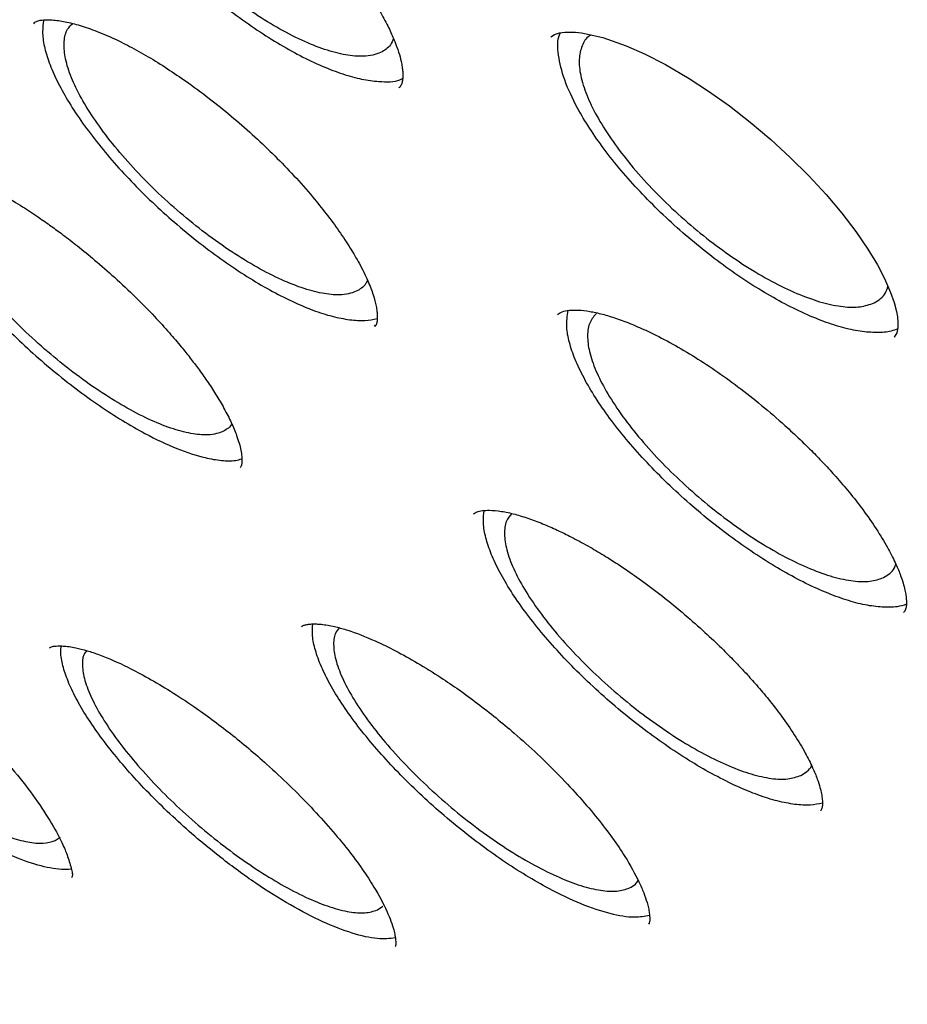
# Model space of a CAD drawing. Header units: millimetres. Extents: x 8 to 1577, y 12 to 2534.
# Tile 16 of 65: x 1340.84 to 1347.58, y 861.68 to 869.16. Entities that reach past the tile are written whole.
import ezdxf

# ---------------------------------------------------------------- set-up
doc = ezdxf.new("R2010")
doc.units = ezdxf.units.MM

msp = doc.modelspace()

# ---------------------------------------------------------------- linework, layer by layer
at = {"color": 7, "linetype": 'Continuous', "lineweight": 30}
for p, q in [((1340.9512, 869.1292), (1340.9487, 869.1258)), ((1343.7208, 868.6396), (1343.7246, 868.6458)), ((1343.5333, 866.8309), (1343.539, 866.8384)), ((1341.1083, 862.9243), (1341.1469, 862.9497)), ((1343.5569, 862.3979), (1343.599, 862.4258))]:
    msp.add_line(p, q, dxfattribs=at)
at = {"color": 7, "linetype": 'Continuous', "lineweight": 30, "flags": 128}
msp.add_lwpolyline([(1344.8748, 869.029), (1344.9016, 869.0466), (1344.9409, 869.058), (1344.982, 869.0633), (1345.0204, 869.0645), (1345.0617, 869.0626), (1345.108, 869.0575), (1345.2693, 869.022), (1345.4473, 868.9601), (1345.5853, 868.8997), (1345.7451, 868.8184), (1345.9258, 868.7129), (1346.0739, 868.6162), (1346.2312, 868.5036), (1346.3901, 868.3795), (1346.545, 868.2483), (1346.6939, 868.1119), (1346.8348, 867.972), (1346.9657, 867.8306), (1347.0848, 867.6896), (1347.1908, 867.5507), (1347.2828, 867.4159), (1347.3553, 867.2955), (1347.4086, 867.194), (1347.4557, 867.087), (1347.4829, 867.0097), (1347.5006, 866.9425), (1347.508, 866.9007), (1347.5119, 866.8591), (1347.5111, 866.8172), (1347.5037, 866.7793), (1347.4841, 866.7469), (1347.4841, 866.7469)], dxfattribs=at)
at = {"color": 7, "linetype": 'Continuous', "lineweight": 30}
for points, knots in [([(1306.8673, 905.2527), (1306.8165, 905.2035), (1306.7202, 905.11), (1306.5984, 904.9812), (1306.5022, 904.8743), (1306.4215, 904.7803), (1306.3533, 904.6975), (1306.2936, 904.6224), (1306.2373, 904.549), (1306.183, 904.4758), (1306.1281, 904.3992), (1306.0705, 904.3159), (1306.0114, 904.2267), (1305.9554, 904.1384), (1305.907, 904.059), (1305.8663, 903.9898), (1305.8289, 903.9244), (1305.7872, 903.8492), (1305.7376, 903.7558), (1305.68, 903.6418), (1305.6213, 903.5185), (1305.5644, 903.391), (1305.5118, 903.2652), (1305.4553, 903.1212), (1305.3972, 902.9606), (1305.3399, 902.7857), (1305.2916, 902.623), (1305.2503, 902.4702), (1305.2139, 902.3228), (1305.1807, 902.1744), (1305.15, 902.0219), (1305.1229, 901.8709), (1305.0984, 901.7164), (1305.0761, 901.5549), (1305.0551, 901.3748), (1305.0365, 901.1755), (1305.0227, 900.9762), (1305.0138, 900.789), (1305.0091, 900.6267), (1305.007, 900.4819), (1305.007, 900.3551), (1305.0082, 900.244), (1305.0107, 900.1201), (1305.0155, 899.9708), (1305.0244, 899.7861), (1305.0393, 899.5549), (1305.0635, 899.2706), (1305.1015, 898.9258), (1305.1541, 898.542), (1305.2099, 898.2029), (1305.2621, 897.9207), (1305.3032, 897.7137), (1305.3452, 897.5138), (1305.3857, 897.3317), (1305.4228, 897.1717), (1305.4558, 897.0344), (1305.484, 896.9202), (1305.5069, 896.8294), (1305.5248, 896.7597), (1305.5411, 896.6974), (1305.5596, 896.627), (1305.5841, 896.5354), (1305.6153, 896.4211), (1305.6553, 896.278), (1305.7048, 896.1059), (1305.7622, 895.9124), (1305.8235, 895.7124), (1305.886, 895.515), (1305.9742, 895.2436), (1306.0898, 894.9032), (1306.2346, 894.4983), (1306.3814, 894.1062), (1306.5368, 893.7083), (1306.7079, 893.2873), (1306.9003, 892.8328), (1307.1155, 892.3442), (1307.3567, 891.8183), (1307.6075, 891.2928), (1307.8628, 890.7764), (1308.1102, 890.2916), (1308.3568, 889.8219), (1308.5969, 889.3763), (1308.828, 888.9576), (1309.0478, 888.5675), (1309.2275, 888.2545), (1309.3688, 888.0115), (1309.4738, 887.8327), (1309.5672, 887.6749), (1309.6451, 887.5441), (1309.7051, 887.4439), (1309.7553, 887.3605), (1309.8067, 887.2752), (1309.8706, 887.1698), (1309.9527, 887.035), (1310.0543, 886.8693), (1310.1766, 886.6714), (1310.3184, 886.444), (1310.4803, 886.187), (1310.6606, 885.9041), (1310.9409, 885.4695), (1311.3193, 884.8946), (1311.8276, 884.143), (1312.3752, 883.3561), (1312.9628, 882.5357), (1313.6096, 881.6571), (1314.3194, 880.7205), (1315.0975, 879.7254), (1315.8889, 878.7426), (1316.6932, 877.772), (1317.5087, 876.8148), (1318.3835, 875.8152), (1319.3228, 874.7722), (1320.3318, 873.6857), (1321.3604, 872.611), (1322.4131, 871.5436), (1323.4883, 870.4854), (1324.5842, 869.439), (1325.6922, 868.4125), (1326.8105, 867.4079), (1327.8592, 866.4948), (1328.8414, 865.664), (1329.7612, 864.906), (1330.7022, 864.1518), (1331.6632, 863.4033), (1332.6059, 862.6908), (1333.5201, 862.0202), (1334.3925, 861.3987), (1335.2462, 860.8085), (1335.9285, 860.3509), (1336.4466, 860.0112), (1336.8073, 859.7781), (1337.1631, 859.5514), (1337.5056, 859.3362), (1337.8213, 859.1408), (1338.0967, 858.9725), (1338.3149, 858.8406), (1338.4818, 858.7406), (1338.6119, 858.6631), (1338.7426, 858.5857), (1338.8936, 858.4969), (1339.0746, 858.3912), (1339.2833, 858.2705), (1339.5147, 858.1381), (1339.7654, 857.9965), (1340.0753, 857.8237), (1340.4496, 857.6186), (1340.8931, 857.3814), (1341.3684, 857.1337), (1341.8745, 856.8776), (1342.4231, 856.6092), (1342.987, 856.3438), (1343.5405, 856.0942), (1344.0468, 855.8753), (1344.5071, 855.6845), (1344.9226, 855.5192), (1345.2947, 855.3769), (1345.6359, 855.2513), (1345.9616, 855.1359), (1346.2883, 855.0246), (1346.6211, 854.9163), (1346.9617, 854.8107), (1347.2298, 854.7321), (1347.4191, 854.6788), (1347.5228, 854.6502), (1347.6114, 854.6262), (1347.6851, 854.6065), (1347.7456, 854.5906), (1347.8035, 854.5755), (1347.8703, 854.5584), (1347.9658, 854.5342), (1348.0947, 854.5023), (1348.2601, 854.4628), (1348.4554, 854.4183), (1348.6793, 854.3699), (1348.961, 854.313), (1349.2784, 854.2551), (1349.6102, 854.202), (1349.9085, 854.1608), (1350.1745, 854.1294), (1350.4094, 854.1061), (1350.6135, 854.0893), (1350.7917, 854.0774), (1350.948, 854.0691), (1351.0877, 854.0635), (1351.2162, 854.0598), (1351.345, 854.0575), (1351.4855, 854.0567), (1351.6438, 854.0581), (1351.82, 854.0626), (1352.0449, 854.0725), (1352.3165, 854.0918), (1352.6324, 854.1255), (1352.96, 854.1735), (1353.2959, 854.2379), (1353.587, 854.3084), (1353.834, 854.3792), (1354.0271, 854.4414), (1354.203, 854.5043), (1354.3572, 854.5645), (1354.4926, 854.6215), (1354.6732, 854.7027), (1354.9071, 854.819), (1355.1328, 854.9483), (1355.293, 855.0491), (1355.3841, 855.1092), (1355.4568, 855.1592), (1355.5201, 855.2039), (1355.583, 855.2496), (1355.6573, 855.3054), (1355.7269, 855.3596), (1355.786, 855.4071), (1355.8299, 855.4433), (1355.868, 855.4752), (1355.9014, 855.5036), (1355.936, 855.5336), (1355.9817, 855.5738), (1356.0457, 855.6315), (1356.1299, 855.7103), (1356.2316, 855.8094), (1356.3036, 855.8845), (1356.3427, 855.9253)], [0, 0, 0, 0, 0.0037612, 0.0071325, 0.010107, 0.0126216, 0.0146703, 0.0165237, 0.0183593, 0.0202922, 0.0221271, 0.0242578, 0.0266634, 0.0289199, 0.0308594, 0.0324824, 0.0338915, 0.0354563, 0.0378364, 0.0405522, 0.0435739, 0.0465749, 0.0494647, 0.0522435, 0.0563858, 0.0602464, 0.0638156, 0.0670119, 0.0701336, 0.0732715, 0.0764258, 0.0797207, 0.0826672, 0.0859454, 0.089555, 0.0934958, 0.0977609, 0.1011933, 0.1042697, 0.1069905, 0.1093558, 0.1113659, 0.1131681, 0.1162293, 0.1195918, 0.1232554, 0.1287259, 0.1347591, 0.1413544, 0.1485111, 0.1519068, 0.1554125, 0.158735, 0.1616796, 0.1642466, 0.1664363, 0.1682487, 0.169684, 0.1707424, 0.1715448, 0.1726326, 0.1740709, 0.1758596, 0.1779986, 0.1807559, 0.1838547, 0.1869237, 0.1899175, 0.1928361, 0.1991899, 0.2051561, 0.2107353, 0.21633, 0.2223797, 0.2287643, 0.2355876, 0.2428494, 0.2505494, 0.2571069, 0.2637725, 0.2700162, 0.2758033, 0.2813764, 0.286449, 0.2910213, 0.2935247, 0.2958481, 0.2979239, 0.2996026, 0.3008786, 0.3017705, 0.3028024, 0.3041496, 0.3058119, 0.3079608, 0.3104772, 0.3133609, 0.3166119, 0.32023, 0.324065, 0.3330153, 0.3418308, 0.3521492, 0.3622765, 0.3722132, 0.3845875, 0.3967737, 0.4088324, 0.4207637, 0.4325677, 0.4442448, 0.4579126, 0.4715784, 0.4852431, 0.4989076, 0.5128207, 0.5267343, 0.5406485, 0.5545636, 0.5684798, 0.5795193, 0.5907973, 0.6023141, 0.6140701, 0.626066, 0.6369469, 0.6477322, 0.6582901, 0.6686206, 0.6731849, 0.6777033, 0.6821759, 0.6865992, 0.6906609, 0.6941574, 0.6970886, 0.6989913, 0.7005465, 0.7020732, 0.7040071, 0.7063509, 0.7090519, 0.712072, 0.7153202, 0.7187966, 0.7241588, 0.7299871, 0.7362819, 0.7430435, 0.7502641, 0.7584749, 0.7661201, 0.7731991, 0.7797114, 0.7856566, 0.7910342, 0.7958441, 0.8005921, 0.8054121, 0.8104062, 0.8155747, 0.8209177, 0.8227558, 0.8243703, 0.825754, 0.8269068, 0.8278287, 0.8286016, 0.8296328, 0.8309777, 0.8331139, 0.8357463, 0.8388751, 0.8425007, 0.8466133, 0.8526963, 0.8582923, 0.8634009, 0.8680217, 0.8721542, 0.875798, 0.8789117, 0.8817373, 0.884285, 0.8865547, 0.8888187, 0.8914116, 0.8943735, 0.8977047, 0.9014056, 0.9072819, 0.913569, 0.9202219, 0.9272412, 0.9345743, 0.9389708, 0.9433168, 0.9472667, 0.9507727, 0.9538342, 0.9566487, 0.9634253, 0.9704035, 0.9730075, 0.9752887, 0.9772005, 0.9784381, 0.9800141, 0.9819288, 0.9840733, 0.9853575, 0.9864916, 0.9874755, 0.9883091, 0.9890629, 0.9901212, 0.991834, 0.9940511, 0.9967728, 1, 1, 1, 1]), ([(1307.8271, 903.1029), (1307.8844, 903.1495), (1308.0032, 903.2462), (1308.197, 903.3793), (1308.4052, 903.5055), (1308.6239, 903.6202), (1308.8528, 903.7239), (1309.0919, 903.8164), (1309.3409, 903.8977), (1309.5999, 903.9678), (1309.8686, 904.0268), (1310.147, 904.0746), (1310.435, 904.1113), (1310.7326, 904.1367), (1311.0396, 904.151), (1311.3559, 904.1541), (1311.6815, 904.146), (1312.0161, 904.1266), (1312.3597, 904.096), (1312.712, 904.0542), (1313.073, 904.001), (1313.4425, 903.9367), (1313.8203, 903.8611), (1314.2062, 903.7743), (1314.6, 903.6762), (1315.0016, 903.567), (1315.4108, 903.4467), (1315.8273, 903.3153), (1316.2509, 903.1728), (1316.6816, 903.0194), (1317.1189, 902.855), (1317.5628, 902.6798), (1318.0131, 902.4939), (1318.4694, 902.2972), (1318.9315, 902.0899), (1319.3994, 901.8721), (1319.8726, 901.6439), (1320.351, 901.4053), (1320.8344, 901.1566), (1321.3225, 900.8978), (1321.8151, 900.629), (1322.312, 900.3504), (1322.8128, 900.062), (1323.3174, 899.7641), (1323.8256, 899.4567), (1324.337, 899.1401), (1324.8515, 898.8142), (1325.3688, 898.4794), (1325.8886, 898.1358), (1326.4108, 897.7834), (1326.9349, 897.4226), (1327.4609, 897.0534), (1327.9885, 896.676), (1328.5173, 896.2907), (1329.0472, 895.8975), (1329.5779, 895.4967), (1330.1091, 895.0885), (1330.6407, 894.673), (1331.1722, 894.2505), (1331.7036, 893.8211), (1332.2345, 893.3851), (1332.7648, 892.9426), (1333.294, 892.4939), (1333.822, 892.0391), (1334.3486, 891.5786), (1334.8735, 891.1124), (1335.3964, 890.6409), (1335.9172, 890.1642), (1336.4354, 889.6826), (1336.951, 889.1963), (1337.4637, 888.7055), (1337.9731, 888.2105), (1338.4792, 887.7115), (1338.9816, 887.2087), (1339.4801, 886.7023), (1339.9745, 886.1927), (1340.4645, 885.68), (1340.95, 885.1644), (1341.4306, 884.6463), (1341.9062, 884.1259), (1342.3765, 883.6034), (1342.8413, 883.0791), (1343.3004, 882.5531), (1343.7536, 882.0259), (1344.2006, 881.4975), (1344.6413, 880.9683), (1345.0754, 880.4385), (1345.5028, 879.9083), (1345.9232, 879.3781), (1346.3365, 878.848), (1346.7424, 878.3183), (1347.1408, 877.7893), (1347.5314, 877.2612), (1347.9141, 876.7343), (1348.2887, 876.2087), (1348.6551, 875.6849), (1349.013, 875.1629), (1349.3623, 874.6431), (1349.7028, 874.1257), (1350.0344, 873.611), (1350.3569, 873.0991), (1350.6701, 872.5904), (1350.974, 872.0851), (1351.2683, 871.5834), (1351.553, 871.0856), (1351.8278, 870.5919), (1352.0928, 870.1026), (1352.3477, 869.6178), (1352.5924, 869.1378), (1352.8268, 868.6629), (1353.0508, 868.1933), (1353.2644, 867.7291), (1353.4673, 867.2707), (1353.6596, 866.8183), (1353.8411, 866.372), (1354.0118, 865.9322), (1354.1716, 865.4989), (1354.3203, 865.0725), (1354.4581, 864.6531), (1354.5847, 864.241), (1354.7002, 863.8363), (1354.8045, 863.4392), (1354.8975, 863.05), (1354.9794, 862.6688), (1355.0499, 862.2959), (1355.1092, 861.9313), (1355.1572, 861.5753), (1355.1939, 861.2281), (1355.2193, 860.8898), (1355.2335, 860.5605), (1355.2365, 860.2404), (1355.2282, 859.9297), (1355.2087, 859.6284), (1355.1781, 859.3366), (1355.1364, 859.0546), (1355.0836, 858.7822), (1355.0197, 858.5197), (1354.9448, 858.267), (1354.8588, 858.0243), (1354.7618, 857.7915), (1354.6537, 857.5689), (1354.5346, 857.3561), (1354.4038, 857.1541), (1354.2854, 856.9902), (1354.2063, 856.8979), (1354.1785, 856.8654)], [0, 0, 0, 0, 0.0066712, 0.0138408, 0.0209964, 0.0281344, 0.0352527, 0.0423507, 0.049429, 0.056489, 0.0635328, 0.0705627, 0.0775809, 0.0845897, 0.0915911, 0.0985868, 0.1055785, 0.1125673, 0.1195544, 0.1265405, 0.1335264, 0.1405124, 0.1474989, 0.1544863, 0.1614749, 0.1684646, 0.1754558, 0.1824484, 0.1894425, 0.1964381, 0.2034351, 0.2104336, 0.2174334, 0.2244346, 0.2314371, 0.2384408, 0.2454456, 0.2524516, 0.2594586, 0.2664666, 0.2734756, 0.2804854, 0.2874961, 0.2945075, 0.3015197, 0.3085325, 0.315546, 0.3225601, 0.3295748, 0.33659, 0.3436057, 0.3506219, 0.3576385, 0.3646555, 0.3716728, 0.3786906, 0.3857086, 0.392727, 0.3997456, 0.4067645, 0.4137836, 0.4208029, 0.4278225, 0.4348422, 0.441862, 0.448882, 0.4559021, 0.4629224, 0.4699427, 0.4769631, 0.4839835, 0.491004, 0.4980246, 0.5050451, 0.5120657, 0.5190862, 0.5261067, 0.5331271, 0.5401475, 0.5471678, 0.554188, 0.5612081, 0.568228, 0.5752478, 0.5822675, 0.5892869, 0.5963062, 0.6033253, 0.6103441, 0.6173626, 0.6243809, 0.6313988, 0.6384165, 0.6454337, 0.6524506, 0.6594671, 0.6664832, 0.6734988, 0.6805138, 0.6875284, 0.6945424, 0.7015557, 0.7085684, 0.7155805, 0.7225917, 0.7296022, 0.7366119, 0.7436207, 0.7506285, 0.7576354, 0.7646411, 0.7716458, 0.7786493, 0.7856515, 0.7926525, 0.7996521, 0.8066503, 0.813647, 0.8206423, 0.827636, 0.8346282, 0.8416188, 0.848608, 0.8555959, 0.8625824, 0.869568, 0.8765527, 0.8835371, 0.8905215, 0.8975065, 0.9044928, 0.9114814, 0.9184734, 0.9254703, 0.9324737, 0.9394856, 0.9465081, 0.9535435, 0.9605941, 0.967662, 0.9747491, 0.9818563, 0.9889838, 0.9961302, 1, 1, 1, 1]), ([(1307.6483, 902.5673), (1307.6245, 902.5395), (1307.5468, 902.449), (1307.4271, 902.2844), (1307.2889, 902.0741), (1307.1625, 901.8527), (1307.0471, 901.6209), (1306.9432, 901.3787), (1306.8507, 901.1261), (1306.7696, 900.8634), (1306.7001, 900.5905), (1306.6423, 900.3076), (1306.5961, 900.015), (1306.5617, 899.7127), (1306.5391, 899.4009), (1306.5282, 899.0799), (1306.5291, 898.7497), (1306.5418, 898.4107), (1306.5662, 898.063), (1306.6024, 897.7068), (1306.6502, 897.3422), (1306.7097, 896.9696), (1306.7808, 896.5889), (1306.8634, 896.2006), (1306.9575, 895.8046), (1307.063, 895.4013), (1307.1798, 894.9907), (1307.308, 894.5732), (1307.4473, 894.1488), (1307.5978, 893.7179), (1307.7593, 893.2804), (1307.9318, 892.8368), (1308.1152, 892.3871), (1308.3093, 891.9317), (1308.5142, 891.4705), (1308.7296, 891.004), (1308.9554, 890.5323), (1309.1917, 890.0556), (1309.4382, 889.5742), (1309.6948, 889.0882), (1309.9614, 888.5979), (1310.2379, 888.1035), (1310.5242, 887.6053), (1310.8201, 887.1034), (1311.1254, 886.5982), (1311.44, 886.0897), (1311.7638, 885.5784), (1312.0967, 885.0643), (1312.4384, 884.5478), (1312.7888, 884.0291), (1313.1477, 883.5085), (1313.515, 882.9861), (1313.8905, 882.4622), (1314.274, 881.9371), (1314.6653, 881.411), (1315.0643, 880.8842), (1315.4707, 880.3569), (1315.8843, 879.8293), (1316.3051, 879.3018), (1316.7327, 878.7745), (1317.167, 878.2477), (1317.6077, 877.7216), (1318.0547, 877.1966), (1318.5077, 876.6728), (1318.9666, 876.1504), (1319.4311, 875.6298), (1319.9009, 875.1112), (1320.376, 874.5948), (1320.8559, 874.0809), (1321.3406, 873.5697), (1321.8298, 873.0615), (1322.3232, 872.5564), (1322.8206, 872.0548), (1323.3219, 871.5569), (1323.8267, 871.0628), (1324.3348, 870.5729), (1324.8459, 870.0874), (1325.3599, 869.6064), (1325.8765, 869.1303), (1326.3955, 868.6592), (1326.9165, 868.1935), (1327.4394, 867.7332), (1327.9639, 867.2786), (1328.4897, 866.8299), (1329.0167, 866.3874), (1329.5445, 865.9512), (1330.0729, 865.5216), (1330.6018, 865.0988), (1331.1307, 864.6829), (1331.6595, 864.2741), (1332.1879, 863.8727), (1332.7157, 863.4789), (1333.2426, 863.0927), (1333.7684, 862.7145), (1334.2928, 862.3444), (1334.8156, 861.9825), (1335.3365, 861.629), (1335.8554, 861.2842), (1336.3718, 860.9481), (1336.8857, 860.6209), (1337.3968, 860.3028), (1337.9048, 859.994), (1338.4095, 859.6945), (1338.9107, 859.4046), (1339.4081, 859.1243), (1339.9016, 858.8537), (1340.3907, 858.5931), (1340.8755, 858.3426), (1341.3555, 858.1022), (1341.8307, 857.8721), (1342.3008, 857.6524), (1342.7655, 857.4432), (1343.2247, 857.2446), (1343.6782, 857.0567), (1344.1257, 856.8796), (1344.5671, 856.7134), (1345.0021, 856.5582), (1345.4305, 856.414), (1345.8523, 856.281), (1346.267, 856.1591), (1346.6747, 856.0486), (1347.0751, 855.9494), (1347.468, 855.8616), (1347.8532, 855.7853), (1348.2307, 855.7205), (1348.6001, 855.6673), (1348.9613, 855.6257), (1349.3141, 855.5958), (1349.6584, 855.5776), (1349.994, 855.5712), (1350.3207, 855.5766), (1350.6382, 855.5937), (1350.9465, 855.6227), (1351.2454, 855.6635), (1351.5345, 855.7161), (1351.8138, 855.7804), (1352.0831, 855.8564), (1352.3422, 855.9441), (1352.5908, 856.0433), (1352.829, 856.154), (1353.0565, 856.276), (1353.273, 856.4095), (1353.4719, 856.5476), (1353.5933, 856.6468), (1353.6503, 856.6934)], [0, 0, 0, 0, 0.003066, 0.009994, 0.01693, 0.023877, 0.030838, 0.037815, 0.04481, 0.051823, 0.058853, 0.065899, 0.072959, 0.080031, 0.087114, 0.094205, 0.101302, 0.108404, 0.11551, 0.122619, 0.129728, 0.136838, 0.143948, 0.151058, 0.158166, 0.165273, 0.172379, 0.179484, 0.186587, 0.193688, 0.200788, 0.207887, 0.214984, 0.222079, 0.229174, 0.236267, 0.243359, 0.250449, 0.257539, 0.264628, 0.271715, 0.278802, 0.285888, 0.292973, 0.300057, 0.307141, 0.314223, 0.321306, 0.328387, 0.335468, 0.342549, 0.349629, 0.356709, 0.363788, 0.370867, 0.377945, 0.385024, 0.392101, 0.399179, 0.406256, 0.413333, 0.42041, 0.427487, 0.434563, 0.44164, 0.448716, 0.455792, 0.462868, 0.469944, 0.47702, 0.484095, 0.491171, 0.498247, 0.505322, 0.512398, 0.519474, 0.526549, 0.533625, 0.540701, 0.547777, 0.554853, 0.561929, 0.569005, 0.576081, 0.583158, 0.590235, 0.597311, 0.604389, 0.611466, 0.618544, 0.625621, 0.6327, 0.639778, 0.646857, 0.653937, 0.661016, 0.668096, 0.675177, 0.682258, 0.68934, 0.696422, 0.703505, 0.710589, 0.717673, 0.724758, 0.731844, 0.738931, 0.746019, 0.753107, 0.760197, 0.767288, 0.77438, 0.781473, 0.788567, 0.795663, 0.802761, 0.809859, 0.816959, 0.824061, 0.831164, 0.838269, 0.845376, 0.852483, 0.859593, 0.866703, 0.873814, 0.880926, 0.888038, 0.895148, 0.902257, 0.909364, 0.916466, 0.923563, 0.930652, 0.937733, 0.944802, 0.951858, 0.958898, 0.965922, 0.972928, 0.979917, 0.986887, 0.993842, 1, 1, 1, 1]), ([(1341.1428, 870.9609), (1341.1504, 870.9669), (1341.1644, 870.978), (1341.1954, 870.9868), (1341.2301, 870.9916), (1341.2681, 870.993), (1341.3081, 870.9914), (1341.3619, 870.9857), (1341.4387, 870.9717), (1341.5516, 870.9405), (1341.6788, 870.8939), (1341.8217, 870.83), (1341.9757, 870.7499), (1342.1451, 870.6486), (1342.3309, 870.5239), (1342.5139, 870.3873), (1342.6814, 870.2497), (1342.8221, 870.1251), (1342.95, 870.0039), (1343.08, 869.8714), (1343.2031, 869.7351), (1343.3188, 869.5956), (1343.4226, 869.4588), (1343.5155, 869.3225), (1343.5914, 869.1967), (1343.649, 869.0869), (1343.6909, 868.9922), (1343.7202, 868.9104), (1343.7369, 868.8477), (1343.7458, 868.7998), (1343.7501, 868.7607), (1343.7508, 868.7248), (1343.748, 868.6932), (1343.7416, 868.6653), (1343.731, 868.6514), (1343.7252, 868.6439)], [0, 0, 0, 0, 0.036445, 0.067389, 0.092541, 0.11178, 0.128009, 0.143987, 0.175175, 0.206845, 0.244559, 0.277183, 0.313553, 0.353629, 0.392592, 0.437998, 0.475817, 0.506239, 0.535945, 0.567889, 0.604384, 0.635492, 0.669792, 0.70531, 0.738363, 0.768865, 0.79683, 0.823101, 0.849201, 0.866523, 0.883787, 0.903903, 0.930052, 0.962102, 1, 1, 1, 1]), ([(1341.2207, 870.9895), (1341.2169, 870.9792), (1341.2031, 870.9414), (1341.2038, 870.8573), (1341.2212, 870.7408), (1341.2638, 870.6088), (1341.3285, 870.4657), (1341.4135, 870.3137), (1341.5188, 870.155), (1341.6421, 869.9927), (1341.7806, 869.8294), (1341.9328, 869.6677), (1342.0959, 869.5109), (1342.2668, 869.3611), (1342.443, 869.2209), (1342.6213, 869.0932), (1342.7987, 868.9795), (1342.9721, 868.8822), (1343.1389, 868.803), (1343.296, 868.743), (1343.4415, 868.7023), (1343.5254, 868.6932), (1343.5676, 868.6887)], [0, 0, 0, 0, 0.019399, 0.071206, 0.122871, 0.174033, 0.225911, 0.27741, 0.328612, 0.38059, 0.431865, 0.483115, 0.535275, 0.586416, 0.637701, 0.690023, 0.741187, 0.792481, 0.844795, 0.896382, 0.947835, 1, 1, 1, 1]), ([(1343.5819, 868.9089), (1343.5626, 868.9014), (1343.5236, 868.8863), (1343.4372, 868.8769), (1343.3182, 868.8863), (1343.1606, 868.9276), (1342.9838, 868.9984), (1342.7959, 869.0955), (1342.599, 869.218), (1342.4022, 869.36), (1342.2074, 869.5202), (1342.0237, 869.6911), (1341.853, 869.8709), (1341.7032, 870.0514), (1341.5758, 870.2307), (1341.4766, 870.4005), (1341.4068, 870.559), (1341.3693, 870.6991), (1341.3656, 870.8185), (1341.3907, 870.9107), (1341.4325, 870.9491), (1341.4515, 870.9667)], [0, 0, 0, 0, 0.034354, 0.069092, 0.123586, 0.179662, 0.234164, 0.290247, 0.344739, 0.400811, 0.455279, 0.511325, 0.565765, 0.621783, 0.676205, 0.732203, 0.786623, 0.842621, 0.897056, 0.953072, 1, 1, 1, 1]), ([(1340.9451, 869.1316), (1340.9514, 869.1365), (1340.9632, 869.1458), (1340.9921, 869.1536), (1341.0284, 869.1579), (1341.0724, 869.1581), (1341.1209, 869.154), (1341.1873, 869.1437), (1341.2807, 869.1214), (1341.4119, 869.0771), (1341.5493, 869.0189), (1341.6925, 868.9475), (1341.8337, 868.8679), (1341.979, 868.7767), (1342.1356, 868.6695), (1342.2987, 868.5476), (1342.4673, 868.4104), (1342.627, 868.2699), (1342.7802, 868.124), (1342.9282, 867.9706), (1343.0582, 867.823), (1343.1716, 867.682), (1343.2674, 867.5517), (1343.3511, 867.4253), (1343.4258, 867.2979), (1343.4855, 867.1772), (1343.5273, 867.0682), (1343.5468, 866.9931), (1343.5547, 866.9425), (1343.5573, 866.9036), (1343.5558, 866.8723), (1343.5516, 866.8452), (1343.5425, 866.8326), (1343.5374, 866.8255)], [0, 0, 0, 0, 0.035641, 0.066983, 0.093854, 0.116045, 0.135709, 0.154852, 0.191535, 0.227218, 0.266077, 0.297571, 0.331032, 0.364177, 0.395813, 0.4356, 0.472832, 0.509551, 0.546211, 0.583285, 0.622862, 0.654366, 0.687422, 0.720843, 0.752345, 0.791257, 0.826782, 0.859917, 0.878779, 0.897366, 0.92271, 0.956983, 1, 1, 1, 1]), ([(1341.0222, 869.1563), (1341.0179, 869.1274), (1341.009, 869.0681), (1341.0236, 868.9585), (1341.0604, 868.8334), (1341.1203, 868.6956), (1341.2005, 868.5484), (1341.3014, 868.3932), (1341.4208, 868.2334), (1341.5558, 868.0715), (1341.705, 867.9101), (1341.866, 867.7522), (1342.0354, 867.6003), (1342.2106, 867.457), (1342.3888, 867.3252), (1342.5667, 867.2064), (1342.7411, 867.1032), (1342.9096, 867.0173), (1343.0691, 866.95), (1343.2174, 866.9015), (1343.3036, 866.8869), (1343.3468, 866.8796)], [0, 0, 0, 0, 0.050196, 0.102952, 0.155297, 0.2084, 0.260871, 0.31326, 0.366577, 0.418861, 0.47128, 0.524761, 0.577079, 0.629525, 0.683011, 0.735487, 0.787949, 0.841285, 0.894189, 0.946823, 1, 1, 1, 1]), ([(1343.397, 867.0958), (1343.3782, 867.0886), (1343.3404, 867.0741), (1343.256, 867.0657), (1343.1393, 867.0762), (1342.9836, 867.1183), (1342.8084, 867.1897), (1342.6217, 867.2871), (1342.4253, 867.4094), (1342.2285, 867.5511), (1342.0332, 867.7107), (1341.8485, 867.8806), (1341.6762, 868.0593), (1341.5245, 868.2383), (1341.3948, 868.4159), (1341.293, 868.5839), (1341.2204, 868.7404), (1341.1798, 868.8787), (1341.1733, 868.9958), (1341.1929, 869.0812), (1341.2284, 869.1151), (1341.2424, 869.1285)], [0, 0, 0, 0, 0.034686, 0.069759, 0.124809, 0.181457, 0.236528, 0.293197, 0.348272, 0.404945, 0.460006, 0.516663, 0.571698, 0.628328, 0.683336, 0.739938, 0.79493, 0.851517, 0.906511, 0.963101, 1, 1, 1, 1]), ([(1343.6795, 869.0152), (1343.6727, 868.9979), (1343.6539, 868.9503), (1343.6099, 868.925), (1343.5819, 868.9089)], [0, 0, 0, 0, 0.363618, 1, 1, 1, 1]), ([(1347.3514, 866.782), (1347.3101, 866.7838), (1347.2282, 866.7874), (1347.0847, 866.8197), (1346.9288, 866.8716), (1346.7623, 866.9429), (1346.5882, 867.0326), (1346.4094, 867.1394), (1346.2288, 867.2607), (1346.0496, 867.3953), (1345.8751, 867.5404), (1345.7077, 867.6934), (1345.5505, 867.8523), (1345.4067, 868.0137), (1345.2777, 868.1752), (1345.1663, 868.3344), (1345.06, 868.5131), (1344.9706, 868.7062), (1344.929, 868.8914), (1344.9219, 869.0112), (1344.9454, 869.0539), (1344.9482, 869.059)], [0, 0, 0, 0, 0.0512814, 0.1017907, 0.1523787, 0.2038871, 0.2543599, 0.3046735, 0.3561481, 0.4066186, 0.4569654, 0.5081911, 0.5586449, 0.6092397, 0.6601692, 0.7105744, 0.761473, 0.8374583, 0.9135038, 0.9895821, 1, 1, 1, 1]), ([(1345.1807, 869.0415), (1345.176, 869.0391), (1345.1423, 869.0217), (1345.1088, 868.9612), (1345.0848, 868.8617), (1345.0972, 868.7351), (1345.1421, 868.5905), (1345.2198, 868.4287), (1345.3265, 868.2572), (1345.4613, 868.0779), (1345.6179, 867.899), (1345.7946, 867.7225), (1345.9832, 867.5564), (1346.1819, 867.4026), (1346.3813, 867.2681), (1346.5794, 867.1543), (1346.767, 867.0666), (1346.9424, 867.0056), (1347.0967, 866.9749), (1347.2311, 866.9721), (1347.2967, 866.9957), (1347.33, 867.0077)], [0, 0, 0, 0, 0.008914, 0.063136, 0.118931, 0.173165, 0.228972, 0.283232, 0.339068, 0.393358, 0.449224, 0.503534, 0.559419, 0.61373, 0.669616, 0.723909, 0.779776, 0.834045, 0.889887, 0.944156, 1, 1, 1, 1]), ([(1343.5676, 868.6887), (1343.6274, 868.6862), (1343.6982, 868.6832), (1343.7422, 868.7085), (1343.7491, 868.7125)], [0, 0, 0, 0, 0.845192, 1, 1, 1, 1]), ([(1339.9205, 868.0595), (1339.9271, 868.0643), (1339.9391, 868.0728), (1339.9716, 868.079), (1340.0167, 868.0813), (1340.0664, 868.0779), (1340.1248, 868.069), (1340.1976, 868.0524), (1340.2927, 868.0236), (1340.4157, 867.9768), (1340.5606, 867.9101), (1340.7122, 867.8289), (1340.8528, 867.7443), (1340.9734, 867.6652), (1341.0762, 867.5932), (1341.1756, 867.5203), (1341.2859, 867.4351), (1341.417, 867.3279), (1341.5661, 867.1976), (1341.7184, 867.0542), (1341.8579, 866.9121), (1341.9725, 866.7862), (1342.0625, 866.6804), (1342.1354, 866.5894), (1342.2009, 866.5028), (1342.2663, 866.4107), (1342.3324, 866.3097), (1342.3952, 866.2029), (1342.4493, 866.0965), (1342.4857, 866.0092), (1342.5083, 865.94), (1342.5213, 865.8867), (1342.5282, 865.8357), (1342.5283, 865.7974), (1342.5249, 865.7709), (1342.5179, 865.761), (1342.5142, 865.7556)], [0, 0, 0, 0, 0.0447039, 0.0805682, 0.107833, 0.1311511, 0.1518996, 0.175328, 0.2039132, 0.2376964, 0.2765995, 0.3142642, 0.346715, 0.3739247, 0.395876, 0.4156374, 0.4401353, 0.4696446, 0.5041829, 0.5429329, 0.5786086, 0.6095024, 0.6354343, 0.6564387, 0.67697, 0.7006944, 0.7275804, 0.7575961, 0.789751, 0.8229825, 0.8457436, 0.8689437, 0.8927502, 0.9217558, 0.957543, 1, 1, 1, 1]), ([(1340.0018, 868.0797), (1340.0001, 868.0738), (1339.9906, 868.0414), (1339.9953, 867.9657), (1340.0181, 867.8526), (1340.0659, 867.7242), (1340.1342, 867.5849), (1340.2239, 867.4358), (1340.3328, 867.28), (1340.4586, 867.1204), (1340.6, 866.959), (1340.7544, 866.7989), (1340.9187, 866.6429), (1341.0905, 866.4938), (1341.2671, 866.3539), (1341.4451, 866.2254), (1341.6211, 866.1113), (1341.8209, 865.997), (1342.0373, 865.8948), (1342.2299, 865.8323), (1342.3747, 865.8086), (1342.4683, 865.8062), (1342.5118, 865.8188), (1342.5273, 865.8233)], [0, 0, 0, 0, 0.010624, 0.058776, 0.106601, 0.155093, 0.202864, 0.250731, 0.299562, 0.34711, 0.394989, 0.444033, 0.491688, 0.53956, 0.588482, 0.63653, 0.68442, 0.732938, 0.805184, 0.877324, 0.925648, 0.973619, 1, 1, 1, 1]), ([(1342.3773, 866.0293), (1342.359, 866.0226), (1342.3222, 866.0091), (1342.2395, 866.0026), (1342.1246, 866.015), (1341.9709, 866.0592), (1341.7975, 866.1324), (1341.6121, 866.2312), (1341.4168, 866.3547), (1341.2206, 866.4971), (1341.0255, 866.657), (1340.8407, 866.8269), (1340.6679, 867.0051), (1340.5153, 867.1833), (1340.3844, 867.3596), (1340.2811, 867.526), (1340.2067, 867.6805), (1340.1641, 867.8167), (1340.1558, 867.9311), (1340.1709, 868.0091), (1340.2005, 868.0383), (1340.2098, 868.0475)], [0, 0, 0, 0, 0.035039, 0.070469, 0.126108, 0.183364, 0.239031, 0.296315, 0.352, 0.409302, 0.464988, 0.522288, 0.577956, 0.635238, 0.690878, 0.74813, 0.803745, 0.860971, 0.916574, 0.973788, 1, 1, 1, 1]), ([(1343.4814, 867.1809), (1343.4773, 867.1706), (1343.4619, 867.1312), (1343.4246, 867.1108), (1343.397, 867.0958)], [0, 0, 0, 0, 0.2607201, 1, 1, 1, 1]), ([(1347.33, 867.0077), (1347.3473, 867.018), (1347.382, 867.0387), (1347.4194, 867.0792), (1347.4305, 867.116), (1347.4356, 867.1328)], [0, 0, 0, 0, 0.350706, 0.705316, 1, 1, 1, 1]), ([(1344.9252, 866.9191), (1344.9356, 866.9268), (1344.955, 866.9414), (1345.0081, 866.9525), (1345.0794, 866.9548), (1345.1681, 866.9449), (1345.2644, 866.9237), (1345.3715, 866.8913), (1345.4873, 866.848), (1345.6228, 866.7884), (1345.7768, 866.7103), (1345.9482, 866.611), (1346.1221, 866.4983), (1346.2988, 866.3713), (1346.4776, 866.2302), (1346.6351, 866.0945), (1346.7645, 865.9744), (1346.8634, 865.8773), (1346.9545, 865.783), (1347.047, 865.682), (1347.1468, 865.565), (1347.251, 865.4315), (1347.3499, 865.2898), (1347.4316, 865.155), (1347.4903, 865.0404), (1347.5282, 864.9507), (1347.5519, 864.8809), (1347.5656, 864.8279), (1347.5734, 864.7845), (1347.5771, 864.743), (1347.5759, 864.7077), (1347.571, 864.6778), (1347.5604, 864.6636), (1347.5546, 864.6558)], [0, 0, 0, 0, 0.04669, 0.087987, 0.123764, 0.155591, 0.186923, 0.217895, 0.248509, 0.278727, 0.318189, 0.356663, 0.394296, 0.432872, 0.472895, 0.513524, 0.541021, 0.565344, 0.586936, 0.611442, 0.64053, 0.67416, 0.712314, 0.750529, 0.783641, 0.811666, 0.834636, 0.855365, 0.873824, 0.894331, 0.921571, 0.95686, 1, 1, 1, 1]), ([(1347.3928, 864.6967), (1347.3505, 864.701), (1347.2664, 864.7097), (1347.1203, 864.7492), (1346.962, 864.8077), (1346.7937, 864.8852), (1346.6185, 864.9803), (1346.4389, 865.0917), (1346.2582, 865.2169), (1346.0795, 865.3544), (1345.9061, 865.5013), (1345.7404, 865.6552), (1345.5855, 865.814), (1345.4444, 865.9742), (1345.3186, 866.1335), (1345.2109, 866.2894), (1345.1234, 866.4388), (1345.0562, 866.5798), (1345.0127, 866.7088), (1344.9878, 866.8385), (1344.9999, 866.9094), (1345.0068, 866.9497)], [0, 0, 0, 0, 0.052179, 0.103687, 0.155361, 0.207787, 0.259251, 0.310635, 0.363121, 0.414579, 0.465907, 0.518227, 0.569675, 0.621159, 0.673172, 0.72458, 0.776368, 0.828269, 0.879613, 0.93151, 1, 1, 1, 1]), ([(1345.2229, 866.9313), (1345.204, 866.9093), (1345.1654, 866.8641), (1345.1488, 866.7632), (1345.1634, 866.6396), (1345.2117, 866.4968), (1345.2923, 866.3371), (1345.4019, 866.1676), (1345.5391, 865.9901), (1345.6977, 865.8129), (1345.876, 865.6378), (1346.0657, 865.4729), (1346.2648, 865.3199), (1346.4642, 865.186), (1346.6617, 865.0725), (1346.8482, 864.9847), (1347.0219, 864.9232), (1347.1742, 864.8916), (1347.3062, 864.8877), (1347.37, 864.9103), (1347.4023, 864.9217)], [0, 0, 0, 0, 0.053892, 0.110244, 0.16503, 0.221407, 0.276223, 0.332631, 0.387472, 0.443905, 0.498755, 0.555196, 0.610034, 0.666462, 0.721275, 0.777675, 0.832462, 0.888836, 0.943624, 1, 1, 1, 1]), ([(1343.3468, 866.8796), (1343.3871, 866.876), (1343.466, 866.8689), (1343.5264, 866.8829), (1343.556, 866.8897)], [0, 0, 0, 0, 0.5100559, 1, 1, 1, 1]), ([(1347.51, 866.8112), (1347.494, 866.8045), (1347.4497, 866.7857), (1347.3898, 866.7834), (1347.3514, 866.782)], [0, 0, 0, 0, 0.359646, 1, 1, 1, 1]), ([(1342.4498, 866.0912), (1342.4485, 866.0882), (1342.4357, 866.0576), (1342.405, 866.0427), (1342.3773, 866.0293)], [0, 0, 0, 0, 0.098702, 1, 1, 1, 1]), ([(1344.2873, 865.4052), (1344.2952, 865.411), (1344.3099, 865.4219), (1344.3497, 865.4306), (1344.4088, 865.4345), (1344.495, 865.4274), (1344.598, 865.405), (1344.7088, 865.3709), (1344.8224, 865.3275), (1344.934, 865.2781), (1345.0496, 865.2209), (1345.1676, 865.1566), (1345.3009, 865.0773), (1345.4378, 864.9887), (1345.589, 864.8823), (1345.7478, 864.7614), (1345.9094, 864.6279), (1346.0572, 864.496), (1346.1795, 864.3793), (1346.2771, 864.2806), (1346.361, 864.1915), (1346.4439, 864.0989), (1346.5353, 863.9901), (1346.6334, 863.863), (1346.7284, 863.7255), (1346.8072, 863.5938), (1346.8634, 863.4819), (1346.8989, 863.3954), (1346.9201, 863.329), (1346.9323, 863.2764), (1346.9384, 863.2322), (1346.9388, 863.1933), (1346.9354, 863.1662), (1346.9273, 863.1547), (1346.9228, 863.1483)], [0, 0, 0, 0, 0.043344, 0.080347, 0.110827, 0.148338, 0.183436, 0.216147, 0.246466, 0.274321, 0.299644, 0.329423, 0.355971, 0.389182, 0.419798, 0.455329, 0.494115, 0.52878, 0.558424, 0.583023, 0.602859, 0.624948, 0.652283, 0.684814, 0.722509, 0.761243, 0.794846, 0.823286, 0.8466, 0.867402, 0.890833, 0.918348, 0.954679, 1, 1, 1, 1]), ([(1346.7289, 863.1992), (1346.6855, 863.2064), (1346.5992, 863.2206), (1346.4503, 863.268), (1346.29, 863.334), (1346.1202, 863.4183), (1345.9441, 863.5194), (1345.7643, 863.6361), (1345.5841, 863.7656), (1345.4066, 863.9063), (1345.235, 864.0555), (1345.0716, 864.2106), (1344.9198, 864.3693), (1344.7823, 864.5283), (1344.6605, 864.6854), (1344.5573, 864.8379), (1344.4746, 864.9828), (1344.4125, 865.1184), (1344.374, 865.2414), (1344.3578, 865.3474), (1344.3655, 865.4041), (1344.3692, 865.4309)], [0, 0, 0, 0, 0.053276, 0.105966, 0.15889, 0.212402, 0.26504, 0.317691, 0.371338, 0.423965, 0.47649, 0.530067, 0.582687, 0.635268, 0.688563, 0.741152, 0.793999, 0.84713, 0.899657, 0.952662, 1, 1, 1, 1]), ([(1344.5773, 865.4076), (1344.5627, 865.3897), (1344.5296, 865.3492), (1344.5178, 865.2551), (1344.5354, 865.1336), (1344.5868, 864.9927), (1344.6702, 864.8347), (1344.7823, 864.6668), (1344.9216, 864.4908), (1345.0818, 864.3148), (1345.2612, 864.1406), (1345.4514, 863.9764), (1345.6505, 863.8238), (1345.8493, 863.6899), (1346.0457, 863.5761), (1346.2306, 863.4876), (1346.4024, 863.4251), (1346.5522, 863.3923), (1346.6814, 863.3869), (1346.7432, 863.4083), (1346.7746, 863.4192)], [0, 0, 0, 0, 0.045036, 0.101933, 0.157253, 0.21418, 0.269529, 0.326485, 0.38185, 0.438822, 0.494182, 0.551148, 0.606487, 0.663429, 0.718737, 0.775648, 0.830934, 0.887823, 0.94311, 1, 1, 1, 1]), ([(1347.4023, 864.9217), (1347.4189, 864.9317), (1347.4522, 864.9519), (1347.4846, 864.9857), (1347.493, 865.0147), (1347.4958, 865.0242)], [0, 0, 0, 0, 0.399459, 0.803368, 1, 1, 1, 1]), ([(1338.626, 864.9312), (1338.6296, 864.933), (1338.6363, 864.9363), (1338.6813, 864.9405), (1338.7586, 864.9338), (1338.8382, 864.9161), (1338.9188, 864.8916), (1338.9983, 864.862), (1339.0752, 864.8293), (1339.161, 864.789), (1339.2653, 864.7352), (1339.398, 864.6599), (1339.5435, 864.569), (1339.6969, 864.465), (1339.8474, 864.3552), (1339.9993, 864.2361), (1340.1588, 864.1022), (1340.3201, 863.9568), (1340.4784, 863.8029), (1340.6411, 863.633), (1340.8057, 863.445), (1340.9627, 863.2418), (1341.0873, 863.0517), (1341.1548, 862.9233), (1341.1914, 862.8374), (1341.2105, 862.7853), (1341.2261, 862.7344), (1341.2368, 862.6907), (1341.2431, 862.6584), (1341.2365, 862.6471), (1341.2331, 862.641)], [0, 0, 0, 0, 0.053031, 0.097733, 0.134806, 0.166753, 0.193653, 0.216463, 0.237805, 0.257791, 0.283955, 0.315335, 0.352468, 0.384074, 0.418652, 0.452835, 0.485472, 0.526621, 0.565121, 0.600969, 0.6527, 0.704859, 0.757118, 0.808803, 0.826085, 0.847997, 0.876515, 0.911444, 0.952632, 1, 1, 1, 1]), ([(1341.2317, 862.71), (1341.2298, 862.7095), (1341.1888, 862.6985), (1341.0757, 862.7106), (1340.883, 862.7629), (1340.6561, 862.8621), (1340.4066, 863.0019), (1340.144, 863.1765), (1339.8781, 863.3802), (1339.6193, 863.6039), (1339.4041, 863.8144), (1339.233, 863.9999), (1339.1008, 864.1574), (1338.9852, 864.3109), (1338.8874, 864.458), (1338.8102, 864.5954), (1338.7541, 864.7214), (1338.722, 864.8323), (1338.7095, 864.9044), (1338.7145, 864.9332), (1338.715, 864.9362)], [0, 0, 0, 0, 0.003534, 0.077955, 0.152127, 0.226461, 0.300722, 0.375041, 0.449301, 0.523733, 0.597837, 0.647955, 0.697201, 0.746437, 0.796709, 0.845956, 0.895041, 0.94516, 0.994401, 1, 1, 1, 1]), ([(1338.9104, 864.9082), (1338.903, 864.8979), (1338.8805, 864.8665), (1338.8784, 864.7856), (1338.9027, 864.6693), (1338.9607, 864.5322), (1339.0495, 864.3776), (1339.1657, 864.212), (1339.3077, 864.0374), (1339.4692, 863.8618), (1339.6484, 863.6871), (1339.8369, 863.5213), (1340.033, 863.3661), (1340.2274, 863.2286), (1340.4183, 863.1104), (1340.5967, 863.0168), (1340.7611, 862.9487), (1340.903, 862.9099), (1341.0238, 862.8982), (1341.0799, 862.9155), (1341.1083, 862.9243)], [0, 0, 0, 0, 0.028406, 0.086362, 0.142701, 0.200675, 0.257013, 0.314984, 0.3713, 0.429248, 0.485534, 0.54345, 0.599709, 0.657597, 0.713845, 0.771722, 0.827976, 0.885861, 0.942115, 1, 1, 1, 1]), ([(1347.5757, 864.7187), (1347.5533, 864.7113), (1347.5014, 864.6943), (1347.4321, 864.6958), (1347.3928, 864.6967)], [0, 0, 0, 0, 0.432078, 1, 1, 1, 1]), ([(1342.9816, 864.5493), (1342.9864, 864.5529), (1342.9953, 864.5595), (1343.0181, 864.5652), (1343.0467, 864.569), (1343.0819, 864.5702), (1343.122, 864.5682), (1343.1729, 864.5621), (1343.2413, 864.5486), (1343.3611, 864.5148), (1343.513, 864.4556), (1343.6951, 864.3671), (1343.8628, 864.274), (1344.0249, 864.1733), (1344.1781, 864.0693), (1344.3187, 863.9666), (1344.459, 863.8565), (1344.6122, 863.7281), (1344.7754, 863.5809), (1344.9427, 863.4165), (1345.0954, 863.2527), (1345.2302, 863.094), (1345.3455, 862.9427), (1345.4566, 862.7777), (1345.5335, 862.6386), (1345.5822, 862.5265), (1345.6045, 862.4611), (1345.6172, 862.4116), (1345.6241, 862.3726), (1345.6271, 862.3327), (1345.6255, 862.3044), (1345.6198, 862.2955), (1345.6167, 862.2906)], [0, 0, 0, 0, 0.034526, 0.064248, 0.089106, 0.109004, 0.126705, 0.144649, 0.172024, 0.199956, 0.256355, 0.294163, 0.332666, 0.372333, 0.402817, 0.433849, 0.464961, 0.496074, 0.53758, 0.579116, 0.619933, 0.659665, 0.698318, 0.736183, 0.792583, 0.820813, 0.849372, 0.868599, 0.88797, 0.909501, 0.950007, 1, 1, 1, 1]), ([(1345.6248, 862.3564), (1345.5886, 862.3491), (1345.5073, 862.3327), (1345.3291, 862.3636), (1345.1098, 862.4362), (1344.8893, 862.5413), (1344.6869, 862.6569), (1344.5087, 862.7717), (1344.329, 862.8999), (1344.1511, 863.0391), (1343.9783, 863.187), (1343.8131, 863.3414), (1343.6582, 863.4992), (1343.5169, 863.6578), (1343.3915, 863.8145), (1343.2832, 863.9669), (1343.1948, 864.1121), (1343.1279, 864.2475), (1343.0829, 864.3711), (1343.0596, 864.481), (1343.0639, 864.54), (1343.066, 864.5692)], [0, 0, 0, 0, 0.058326, 0.130742, 0.203371, 0.275814, 0.324522, 0.372652, 0.420998, 0.469844, 0.517945, 0.566138, 0.615111, 0.663187, 0.71121, 0.760152, 0.808222, 0.856288, 0.905036, 0.953082, 1, 1, 1, 1]), ([(1343.2664, 864.5403), (1343.2558, 864.5268), (1343.228, 864.4913), (1343.2202, 864.4044), (1343.2399, 864.2853), (1343.2936, 864.1462), (1343.379, 863.9899), (1343.4927, 863.8233), (1343.6332, 863.6484), (1343.7942, 863.473), (1343.9739, 863.2992), (1344.164, 863.1349), (1344.3626, 862.9819), (1344.5603, 862.8471), (1344.7553, 862.732), (1344.9385, 862.642), (1345.1081, 862.5777), (1345.2556, 862.5428), (1345.3824, 862.5351), (1345.4424, 862.5549), (1345.4729, 862.565)], [0, 0, 0, 0, 0.035188, 0.092693, 0.148607, 0.206144, 0.262079, 0.319639, 0.375578, 0.433139, 0.489062, 0.546606, 0.602499, 0.660012, 0.715877, 0.77336, 0.82921, 0.886679, 0.94253, 1, 1, 1, 1]), ([(1341.0668, 864.389), (1341.0721, 864.3922), (1341.0817, 864.3981), (1341.118, 864.403), (1341.1665, 864.4027), (1341.2137, 864.398), (1341.2729, 864.3876), (1341.3488, 864.3684), (1341.4763, 864.3257), (1341.6328, 864.2574), (1341.8173, 864.1599), (1341.9861, 864.0597), (1342.1485, 863.9531), (1342.3012, 863.8443), (1342.4409, 863.7377), (1342.5798, 863.6243), (1342.731, 863.4931), (1342.8913, 863.3436), (1343.0549, 863.1781), (1343.2034, 863.0143), (1343.3336, 862.8568), (1343.4439, 862.7079), (1343.549, 862.547), (1343.6196, 862.414), (1343.6621, 862.3101), (1343.6813, 862.2492), (1343.6917, 862.2031), (1343.6964, 862.1652), (1343.6966, 862.1399), (1343.6961, 862.1254), (1343.6936, 862.1214), (1343.6923, 862.1191)], [0, 0, 0, 0, 0.048963, 0.090054, 0.113017, 0.134038, 0.154538, 0.184286, 0.212846, 0.269331, 0.307172, 0.345691, 0.385361, 0.41584, 0.446863, 0.477963, 0.50906, 0.550542, 0.592048, 0.632832, 0.672528, 0.711141, 0.74896, 0.805276, 0.833114, 0.860247, 0.881451, 0.902553, 0.928591, 0.961158, 1, 1, 1, 1]), ([(1343.6935, 862.1847), (1343.6502, 862.1802), (1343.5599, 862.171), (1343.3706, 862.2153), (1343.1476, 862.301), (1342.8983, 862.4303), (1342.6351, 862.5953), (1342.3961, 862.7701), (1342.1912, 862.9368), (1342.021, 863.0877), (1341.8591, 863.2439), (1341.7081, 863.4024), (1341.5713, 863.5605), (1341.4508, 863.7154), (1341.3477, 863.865), (1341.265, 864.0063), (1341.2037, 864.1367), (1341.165, 864.254), (1341.1484, 864.3438), (1341.154, 864.3868), (1341.156, 864.4021)], [0, 0, 0, 0, 0.067579, 0.140862, 0.214321, 0.287673, 0.361178, 0.434468, 0.483812, 0.532495, 0.58135, 0.630907, 0.679561, 0.728164, 0.777774, 0.826428, 0.874983, 0.924402, 0.97304, 1, 1, 1, 1]), ([(1341.3461, 864.3659), (1341.3392, 864.3564), (1341.3164, 864.3252), (1341.3128, 864.2446), (1341.3349, 864.1272), (1341.3911, 863.9891), (1341.4786, 863.8339), (1341.5939, 863.668), (1341.7356, 863.4935), (1341.8972, 863.3183), (1342.0769, 863.1444), (1342.2665, 862.9796), (1342.4641, 862.8258), (1342.6603, 862.69), (1342.8534, 862.5736), (1343.0342, 862.4821), (1343.2012, 862.4161), (1343.3459, 862.3794), (1343.4696, 862.3699), (1343.5275, 862.3885), (1343.5569, 862.3979)], [0, 0, 0, 0, 0.025324, 0.083442, 0.139947, 0.198092, 0.254608, 0.312764, 0.369271, 0.427415, 0.483896, 0.542013, 0.598462, 0.656547, 0.712974, 0.771036, 0.827459, 0.885518, 0.941941, 1, 1, 1, 1]), ([(1346.7746, 863.4192), (1346.7903, 863.429), (1346.822, 863.4487), (1346.8492, 863.4741), (1346.8552, 863.4935), (1346.8555, 863.4943)], [0, 0, 0, 0, 0.4862145, 0.9778532, 1, 1, 1, 1]), ([(1346.938, 863.2093), (1346.9086, 863.2026), (1346.8483, 863.1888), (1346.7693, 863.1957), (1346.7289, 863.1992)], [0, 0, 0, 0, 0.489287, 1, 1, 1, 1]), ([(1345.4729, 862.565), (1345.4889, 862.5737), (1345.5157, 862.5881), (1345.5321, 862.6117), (1345.5388, 862.6211)], [0, 0, 0, 0, 0.598871, 1, 1, 1, 1]), ([(1338.7879, 862.5544), (1338.7882, 862.5538), (1338.7887, 862.5525), (1338.8031, 862.5538), (1338.8411, 862.5542), (1338.8869, 862.5491), (1338.9403, 862.5387), (1339.0062, 862.5211), (1339.0887, 862.4933), (1339.2025, 862.4467), (1339.3434, 862.3779), (1339.4995, 862.2902), (1339.6525, 862.1955), (1339.8133, 862.0878), (1339.9948, 861.9564), (1340.1821, 861.809), (1340.366, 861.652), (1340.5314, 861.5004), (1340.6809, 861.3534), (1340.8054, 861.2229), (1340.9053, 861.1118), (1340.9838, 861.0195), (1341.0524, 860.9349), (1341.1205, 860.8461), (1341.1939, 860.7432), (1341.2665, 860.6298), (1341.3276, 860.5184), (1341.3694, 860.4234), (1341.3925, 860.352), (1341.4009, 860.3032), (1341.4019, 860.2818), (1341.4033, 860.2802), (1341.404, 860.2793)], [0, 0, 0, 0, 0.029583, 0.065806, 0.093389, 0.118377, 0.142443, 0.166762, 0.194585, 0.226139, 0.270401, 0.310534, 0.346239, 0.382686, 0.425199, 0.473706, 0.514027, 0.556958, 0.596298, 0.630703, 0.660155, 0.684636, 0.705013, 0.729379, 0.759695, 0.795707, 0.835645, 0.873718, 0.909462, 0.943137, 0.969511, 1, 1, 1, 1]), ([(1341.3906, 860.3535), (1341.3849, 860.3527), (1341.3381, 860.3459), (1341.2169, 860.3675), (1341.0184, 860.4337), (1340.7875, 860.5448), (1340.5353, 860.6945), (1340.2714, 860.8767), (1340.0059, 861.0852), (1339.7488, 861.3111), (1339.5366, 861.5208), (1339.3689, 861.7037), (1339.2401, 861.8578), (1339.1283, 862.0067), (1339.0348, 862.148), (1338.9619, 862.279), (1338.912, 862.3964), (1338.8844, 862.4878), (1338.8833, 862.5326), (1338.8829, 862.5488)], [0, 0, 0, 0, 0.010523, 0.086437, 0.162105, 0.237927, 0.313688, 0.389459, 0.465255, 0.541083, 0.616777, 0.667781, 0.718019, 0.768365, 0.819557, 0.869795, 0.919958, 0.971056, 1, 1, 1, 1]), ([(1339.0555, 862.5035), (1339.0515, 862.4767), (1339.0436, 862.4227), (1339.073, 862.3097), (1339.1321, 862.1774), (1339.2231, 862.0263), (1339.3409, 861.864), (1339.4845, 861.6922), (1339.6472, 861.5188), (1339.8273, 861.3456), (1340.0164, 861.1806), (1340.2126, 861.0254), (1340.407, 860.8873), (1340.5974, 860.7677), (1340.775, 860.672), (1340.9383, 860.6012), (1341.0788, 860.5592), (1341.198, 860.5438), (1341.2528, 860.5584), (1341.2806, 860.5658)], [0, 0, 0, 0, 0.057038, 0.115193, 0.175036, 0.233181, 0.293011, 0.351127, 0.410926, 0.469008, 0.528772, 0.58683, 0.646569, 0.704623, 0.76436, 0.822428, 0.882181, 0.940248, 1, 1, 1, 1])]:
    msp.add_open_spline(points, degree=3, knots=knots, dxfattribs=at)

doc.saveas('drawing.dxf')
